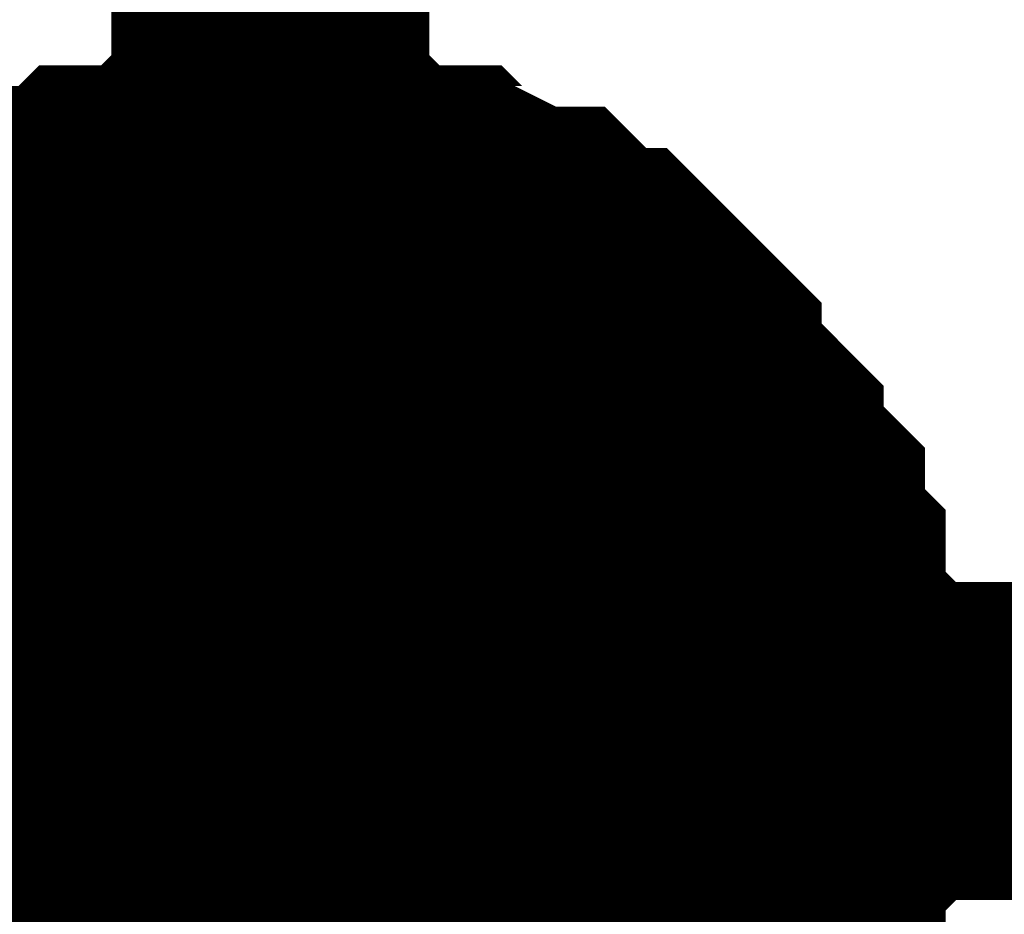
# Model space of a CAD drawing. Header units: inches. Extents: x 0 to 292, y 0 to 193.
# Tile 20 of 112: x 111.289 to 112.217, y 73.747 to 74.59. Entities that reach past the tile are written whole.
import ezdxf

# ---------------------------------------------------------------- set-up
doc = ezdxf.new("R2010")
doc.units = ezdxf.units.IN
doc.layers.add('Sheet', color=255, linetype='Continuous')

msp = doc.modelspace()

# ---------------------------------------------------------------- linework, layer by layer
at = {"layer": 'Sheet'}
for points in [[(112.53799, 73.91031, 0.29972, 0.29972, 0), (111.52484, 73.91031, 0.29972, 0.29972, 0), (54.65185, 73.91031, 0.29972, 0.29972, 0), (54.65185, 100.57415, 0.29972, 0.29972, 0)], [(111.52484, 73.91031, 0.29972, 0.29972, 0), (111.52484, 77.71107, 0.29972, 0.29972, 0), (123.72165, 77.71107, 0.29972, 0.29972, 0), (123.72165, 73.91031, 0.29972, 0.29972, 0)], [(111.13517, 74.22216, 0.29972, 0.29972, 0), (111.15465, 74.24166, 0.29972, 0.29972, 0), (111.17413, 74.26115, 0.29972, 0.29972, 0), (111.19362, 74.28064, 0.29972, 0.29972, 0), (111.2131, 74.30013, 0.29972, 0.29972, 0), (111.23258, 74.31962, 0.29972, 0.29972, 0), (111.25207, 74.31962, 0.29972, 0.29972, 0), (111.27155, 74.33911, 0.29972, 0.29972, 0), (111.29104, 74.3586, 0.29972, 0.29972, 0), (111.31052, 74.3586, 0.29972, 0.29972, 0), (111.33, 74.37809, 0.29972, 0.29972, 0), (111.34949, 74.37809, 0.29972, 0.29972, 0), (111.36897, 74.39758, 0.29972, 0.29972, 0), (111.40794, 74.39758, 0.29972, 0.29972, 0), (111.42742, 74.39758, 0.29972, 0.29972, 0), (111.44691, 74.41708, 0.29972, 0.29972, 0), (111.46639, 74.41708, 0.29972, 0.29972, 0), (111.50536, 74.41708, 0.29972, 0.29972, 0), (111.52484, 74.41708, 0.29972, 0.29972, 0)], [(111.13517, 74.22216, 0.29972, 0.29972, 0), (111.15465, 74.24166, 0.29972, 0.29972, 0), (111.17413, 74.26115, 0.29972, 0.29972, 0), (111.19362, 74.28064, 0.29972, 0.29972, 0), (111.2131, 74.30013, 0.29972, 0.29972, 0), (111.23258, 74.31962, 0.29972, 0.29972, 0), (111.25207, 74.31962, 0.29972, 0.29972, 0), (111.27155, 74.33911, 0.29972, 0.29972, 0), (111.29104, 74.3586, 0.29972, 0.29972, 0), (111.31052, 74.3586, 0.29972, 0.29972, 0), (111.33, 74.37809, 0.29972, 0.29972, 0), (111.34949, 74.37809, 0.29972, 0.29972, 0), (111.36897, 74.39758, 0.29972, 0.29972, 0), (111.40794, 74.39758, 0.29972, 0.29972, 0), (111.42742, 74.39758, 0.29972, 0.29972, 0), (111.44691, 74.41708, 0.29972, 0.29972, 0), (111.46639, 74.41708, 0.29972, 0.29972, 0), (111.50536, 74.41708, 0.29972, 0.29972, 0), (111.52484, 74.41708, 0.29972, 0.29972, 0)], [(111.13517, 74.22216, 0.29972, 0.29972, 0), (111.15465, 74.24166, 0.29972, 0.29972, 0), (111.17413, 74.26115, 0.29972, 0.29972, 0), (111.19362, 74.28064, 0.29972, 0.29972, 0), (111.2131, 74.30013, 0.29972, 0.29972, 0), (111.23258, 74.31962, 0.29972, 0.29972, 0), (111.25207, 74.31962, 0.29972, 0.29972, 0), (111.27155, 74.33911, 0.29972, 0.29972, 0), (111.29104, 74.3586, 0.29972, 0.29972, 0), (111.31052, 74.3586, 0.29972, 0.29972, 0), (111.33, 74.37809, 0.29972, 0.29972, 0), (111.34949, 74.37809, 0.29972, 0.29972, 0), (111.36897, 74.39758, 0.29972, 0.29972, 0), (111.40794, 74.39758, 0.29972, 0.29972, 0), (111.42742, 74.39758, 0.29972, 0.29972, 0), (111.44691, 74.41708, 0.29972, 0.29972, 0), (111.46639, 74.41708, 0.29972, 0.29972, 0), (111.50536, 74.41708, 0.29972, 0.29972, 0), (111.52484, 74.41708, 0.29972, 0.29972, 0)], [(111.13517, 74.22216, 0.29972, 0.29972, 0), (111.15465, 74.24166, 0.29972, 0.29972, 0), (111.17413, 74.26115, 0.29972, 0.29972, 0), (111.19362, 74.28064, 0.29972, 0.29972, 0), (111.2131, 74.30013, 0.29972, 0.29972, 0), (111.23258, 74.31962, 0.29972, 0.29972, 0), (111.25207, 74.31962, 0.29972, 0.29972, 0), (111.27155, 74.33911, 0.29972, 0.29972, 0), (111.29104, 74.3586, 0.29972, 0.29972, 0), (111.31052, 74.3586, 0.29972, 0.29972, 0), (111.33, 74.37809, 0.29972, 0.29972, 0), (111.34949, 74.37809, 0.29972, 0.29972, 0), (111.36897, 74.39758, 0.29972, 0.29972, 0), (111.40794, 74.39758, 0.29972, 0.29972, 0), (111.42742, 74.39758, 0.29972, 0.29972, 0), (111.44691, 74.41708, 0.29972, 0.29972, 0), (111.46639, 74.41708, 0.29972, 0.29972, 0), (111.50536, 74.41708, 0.29972, 0.29972, 0), (111.52484, 74.41708, 0.29972, 0.29972, 0)], [(111.52484, 74.41708, 0.29972, 0.29972, 0), (111.52484, 74.41708, 0.29972, 0.29972, 0)], [(111.52484, 74.41708, 0.29972, 0.29972, 0), (111.54432, 74.41708, 0.29972, 0.29972, 0), (111.58329, 74.41708, 0.29972, 0.29972, 0), (111.60277, 74.41708, 0.29972, 0.29972, 0), (111.62226, 74.39758, 0.29972, 0.29972, 0), (111.66123, 74.39758, 0.29972, 0.29972, 0), (111.68071, 74.39758, 0.29972, 0.29972, 0), (111.70019, 74.37809, 0.29972, 0.29972, 0), (111.71968, 74.37809, 0.29972, 0.29972, 0), (111.75864, 74.3586, 0.29972, 0.29972, 0), (111.77813, 74.3586, 0.29972, 0.29972, 0), (111.79761, 74.33911, 0.29972, 0.29972, 0), (111.8171, 74.31962, 0.29972, 0.29972, 0), (111.83658, 74.31962, 0.29972, 0.29972, 0), (111.85606, 74.30013, 0.29972, 0.29972, 0), (111.87555, 74.28064, 0.29972, 0.29972, 0), (111.89503, 74.26115, 0.29972, 0.29972, 0), (111.89503, 74.24166, 0.29972, 0.29972, 0), (111.91451, 74.22216, 0.29972, 0.29972, 0), (111.934, 74.20267, 0.29972, 0.29972, 0), (111.95348, 74.18318, 0.29972, 0.29972, 0), (111.95348, 74.16369, 0.29972, 0.29972, 0), (111.97297, 74.1442, 0.29972, 0.29972, 0), (111.99245, 74.12471, 0.29972, 0.29972, 0), (111.99245, 74.10522, 0.29972, 0.29972, 0), (111.99245, 74.08573, 0.29972, 0.29972, 0), (112.01193, 74.06624, 0.29972, 0.29972, 0), (112.01193, 74.02725, 0.29972, 0.29972, 0), (112.01193, 74.00776, 0.29972, 0.29972, 0), (112.03142, 73.98827, 0.29972, 0.29972, 0), (112.03142, 73.96878, 0.29972, 0.29972, 0), (112.03142, 73.9298, 0.29972, 0.29972, 0), (112.03142, 73.91031, 0.29972, 0.29972, 0)], [(111.52484, 74.41708, 0.29972, 0.29972, 0), (111.52484, 74.41708, 0.29972, 0.29972, 0)], [(111.52484, 74.41708, 0.29972, 0.29972, 0), (111.54432, 74.41708, 0.29972, 0.29972, 0), (111.58329, 74.41708, 0.29972, 0.29972, 0), (111.60277, 74.41708, 0.29972, 0.29972, 0), (111.62226, 74.39758, 0.29972, 0.29972, 0), (111.66123, 74.39758, 0.29972, 0.29972, 0), (111.68071, 74.39758, 0.29972, 0.29972, 0), (111.70019, 74.37809, 0.29972, 0.29972, 0), (111.71968, 74.37809, 0.29972, 0.29972, 0), (111.75864, 74.3586, 0.29972, 0.29972, 0), (111.77813, 74.3586, 0.29972, 0.29972, 0), (111.79761, 74.33911, 0.29972, 0.29972, 0), (111.8171, 74.31962, 0.29972, 0.29972, 0), (111.83658, 74.31962, 0.29972, 0.29972, 0), (111.85606, 74.30013, 0.29972, 0.29972, 0), (111.87555, 74.28064, 0.29972, 0.29972, 0), (111.89503, 74.26115, 0.29972, 0.29972, 0), (111.89503, 74.24166, 0.29972, 0.29972, 0), (111.91451, 74.22216, 0.29972, 0.29972, 0), (111.934, 74.20267, 0.29972, 0.29972, 0), (111.95348, 74.18318, 0.29972, 0.29972, 0), (111.95348, 74.16369, 0.29972, 0.29972, 0), (111.97297, 74.1442, 0.29972, 0.29972, 0), (111.99245, 74.12471, 0.29972, 0.29972, 0), (111.99245, 74.10522, 0.29972, 0.29972, 0), (111.99245, 74.08573, 0.29972, 0.29972, 0), (112.01193, 74.06624, 0.29972, 0.29972, 0), (112.01193, 74.02725, 0.29972, 0.29972, 0), (112.01193, 74.00776, 0.29972, 0.29972, 0), (112.03142, 73.98827, 0.29972, 0.29972, 0), (112.03142, 73.96878, 0.29972, 0.29972, 0), (112.03142, 73.9298, 0.29972, 0.29972, 0), (112.03142, 73.91031, 0.29972, 0.29972, 0)], [(111.52484, 74.41708, 0.29972, 0.29972, 0), (111.52484, 74.41708, 0.29972, 0.29972, 0)], [(111.52484, 74.41708, 0.29972, 0.29972, 0), (111.54432, 74.41708, 0.29972, 0.29972, 0), (111.58329, 74.41708, 0.29972, 0.29972, 0), (111.60277, 74.41708, 0.29972, 0.29972, 0), (111.62226, 74.39758, 0.29972, 0.29972, 0), (111.66123, 74.39758, 0.29972, 0.29972, 0), (111.68071, 74.39758, 0.29972, 0.29972, 0), (111.70019, 74.37809, 0.29972, 0.29972, 0), (111.71968, 74.37809, 0.29972, 0.29972, 0), (111.75864, 74.3586, 0.29972, 0.29972, 0), (111.77813, 74.3586, 0.29972, 0.29972, 0), (111.79761, 74.33911, 0.29972, 0.29972, 0), (111.8171, 74.31962, 0.29972, 0.29972, 0), (111.83658, 74.31962, 0.29972, 0.29972, 0), (111.85606, 74.30013, 0.29972, 0.29972, 0), (111.87555, 74.28064, 0.29972, 0.29972, 0), (111.89503, 74.26115, 0.29972, 0.29972, 0), (111.89503, 74.24166, 0.29972, 0.29972, 0), (111.91451, 74.22216, 0.29972, 0.29972, 0), (111.934, 74.20267, 0.29972, 0.29972, 0), (111.95348, 74.18318, 0.29972, 0.29972, 0), (111.95348, 74.16369, 0.29972, 0.29972, 0), (111.97297, 74.1442, 0.29972, 0.29972, 0), (111.99245, 74.12471, 0.29972, 0.29972, 0), (111.99245, 74.10522, 0.29972, 0.29972, 0), (111.99245, 74.08573, 0.29972, 0.29972, 0), (112.01193, 74.06624, 0.29972, 0.29972, 0), (112.01193, 74.02725, 0.29972, 0.29972, 0), (112.01193, 74.00776, 0.29972, 0.29972, 0), (112.03142, 73.98827, 0.29972, 0.29972, 0), (112.03142, 73.96878, 0.29972, 0.29972, 0), (112.03142, 73.9298, 0.29972, 0.29972, 0), (112.03142, 73.91031, 0.29972, 0.29972, 0)], [(111.52484, 74.41708, 0.29972, 0.29972, 0), (111.52484, 74.41708, 0.29972, 0.29972, 0)], [(111.52484, 74.41708, 0.29972, 0.29972, 0), (111.54432, 74.41708, 0.29972, 0.29972, 0), (111.58329, 74.41708, 0.29972, 0.29972, 0), (111.60277, 74.41708, 0.29972, 0.29972, 0), (111.62226, 74.39758, 0.29972, 0.29972, 0), (111.66123, 74.39758, 0.29972, 0.29972, 0), (111.68071, 74.39758, 0.29972, 0.29972, 0), (111.70019, 74.37809, 0.29972, 0.29972, 0), (111.71968, 74.37809, 0.29972, 0.29972, 0), (111.75864, 74.3586, 0.29972, 0.29972, 0), (111.77813, 74.3586, 0.29972, 0.29972, 0), (111.79761, 74.33911, 0.29972, 0.29972, 0), (111.8171, 74.31962, 0.29972, 0.29972, 0), (111.83658, 74.31962, 0.29972, 0.29972, 0), (111.85606, 74.30013, 0.29972, 0.29972, 0), (111.87555, 74.28064, 0.29972, 0.29972, 0), (111.89503, 74.26115, 0.29972, 0.29972, 0), (111.89503, 74.24166, 0.29972, 0.29972, 0), (111.91451, 74.22216, 0.29972, 0.29972, 0), (111.934, 74.20267, 0.29972, 0.29972, 0), (111.95348, 74.18318, 0.29972, 0.29972, 0), (111.95348, 74.16369, 0.29972, 0.29972, 0), (111.97297, 74.1442, 0.29972, 0.29972, 0), (111.99245, 74.12471, 0.29972, 0.29972, 0), (111.99245, 74.10522, 0.29972, 0.29972, 0), (111.99245, 74.08573, 0.29972, 0.29972, 0), (112.01193, 74.06624, 0.29972, 0.29972, 0), (112.01193, 74.02725, 0.29972, 0.29972, 0), (112.01193, 74.00776, 0.29972, 0.29972, 0), (112.03142, 73.98827, 0.29972, 0.29972, 0), (112.03142, 73.96878, 0.29972, 0.29972, 0), (112.03142, 73.9298, 0.29972, 0.29972, 0), (112.03142, 73.91031, 0.29972, 0.29972, 0)], [(111.23258, 74.31962, 0.09906, 0.09906, 0), (111.25207, 74.31962, 0.09906, 0.09906, 0), (111.27155, 74.33911, 0.09906, 0.09906, 0), (111.29104, 74.3586, 0.09906, 0.09906, 0), (111.31052, 74.3586, 0.09906, 0.09906, 0), (111.33, 74.37809, 0.09906, 0.09906, 0), (111.34949, 74.37809, 0.09906, 0.09906, 0), (111.36897, 74.39758, 0.09906, 0.09906, 0), (111.40794, 74.39758, 0.09906, 0.09906, 0), (111.42742, 74.39758, 0.09906, 0.09906, 0), (111.44691, 74.41708, 0.09906, 0.09906, 0), (111.46639, 74.41708, 0.09906, 0.09906, 0), (111.50536, 74.41708, 0.09906, 0.09906, 0), (111.52484, 74.41708, 0.09906, 0.09906, 0)], [(111.23258, 74.31962, 0.09906, 0.09906, 0), (111.25207, 74.31962, 0.09906, 0.09906, 0), (111.27155, 74.33911, 0.09906, 0.09906, 0), (111.29104, 74.3586, 0.09906, 0.09906, 0), (111.31052, 74.3586, 0.09906, 0.09906, 0), (111.33, 74.37809, 0.09906, 0.09906, 0), (111.34949, 74.37809, 0.09906, 0.09906, 0), (111.36897, 74.39758, 0.09906, 0.09906, 0), (111.40794, 74.39758, 0.09906, 0.09906, 0), (111.42742, 74.39758, 0.09906, 0.09906, 0), (111.44691, 74.41708, 0.09906, 0.09906, 0), (111.46639, 74.41708, 0.09906, 0.09906, 0), (111.50536, 74.41708, 0.09906, 0.09906, 0), (111.52484, 74.41708, 0.09906, 0.09906, 0)], [(111.23258, 74.31962, 0.09906, 0.09906, 0), (111.25207, 74.31962, 0.09906, 0.09906, 0), (111.27155, 74.33911, 0.09906, 0.09906, 0), (111.29104, 74.3586, 0.09906, 0.09906, 0), (111.31052, 74.3586, 0.09906, 0.09906, 0), (111.33, 74.37809, 0.09906, 0.09906, 0), (111.34949, 74.37809, 0.09906, 0.09906, 0), (111.36897, 74.39758, 0.09906, 0.09906, 0), (111.40794, 74.39758, 0.09906, 0.09906, 0), (111.42742, 74.39758, 0.09906, 0.09906, 0), (111.44691, 74.41708, 0.09906, 0.09906, 0), (111.46639, 74.41708, 0.09906, 0.09906, 0), (111.50536, 74.41708, 0.09906, 0.09906, 0), (111.52484, 74.41708, 0.09906, 0.09906, 0)], [(111.23258, 74.31962, 0.09906, 0.09906, 0), (111.25207, 74.31962, 0.09906, 0.09906, 0), (111.27155, 74.33911, 0.09906, 0.09906, 0), (111.29104, 74.3586, 0.09906, 0.09906, 0), (111.31052, 74.3586, 0.09906, 0.09906, 0), (111.33, 74.37809, 0.09906, 0.09906, 0), (111.34949, 74.37809, 0.09906, 0.09906, 0), (111.36897, 74.39758, 0.09906, 0.09906, 0), (111.40794, 74.39758, 0.09906, 0.09906, 0), (111.42742, 74.39758, 0.09906, 0.09906, 0), (111.44691, 74.41708, 0.09906, 0.09906, 0), (111.46639, 74.41708, 0.09906, 0.09906, 0), (111.50536, 74.41708, 0.09906, 0.09906, 0), (111.52484, 74.41708, 0.09906, 0.09906, 0)], [(111.52484, 74.41708, 0.09906, 0.09906, 0), (111.52484, 74.41708, 0.09906, 0.09906, 0)], [(111.52484, 74.41708, 0.09906, 0.09906, 0), (111.54432, 74.41708, 0.09906, 0.09906, 0), (111.58329, 74.41708, 0.09906, 0.09906, 0), (111.60277, 74.41708, 0.09906, 0.09906, 0), (111.62226, 74.39758, 0.09906, 0.09906, 0), (111.66123, 74.39758, 0.09906, 0.09906, 0), (111.68071, 74.39758, 0.09906, 0.09906, 0), (111.70019, 74.37809, 0.09906, 0.09906, 0), (111.71968, 74.37809, 0.09906, 0.09906, 0), (111.75864, 74.3586, 0.09906, 0.09906, 0), (111.77813, 74.3586, 0.09906, 0.09906, 0), (111.79761, 74.33911, 0.09906, 0.09906, 0), (111.8171, 74.31962, 0.09906, 0.09906, 0), (111.83658, 74.31962, 0.09906, 0.09906, 0), (111.85606, 74.30013, 0.09906, 0.09906, 0), (111.87555, 74.28064, 0.09906, 0.09906, 0), (111.89503, 74.26115, 0.09906, 0.09906, 0), (111.89503, 74.24166, 0.09906, 0.09906, 0), (111.91451, 74.22216, 0.09906, 0.09906, 0), (111.934, 74.20267, 0.09906, 0.09906, 0), (111.95348, 74.18318, 0.09906, 0.09906, 0), (111.95348, 74.16369, 0.09906, 0.09906, 0), (111.97297, 74.1442, 0.09906, 0.09906, 0), (111.99245, 74.12471, 0.09906, 0.09906, 0), (111.99245, 74.10522, 0.09906, 0.09906, 0), (111.99245, 74.08573, 0.09906, 0.09906, 0), (112.01193, 74.06624, 0.09906, 0.09906, 0), (112.01193, 74.02725, 0.09906, 0.09906, 0), (112.01193, 74.00776, 0.09906, 0.09906, 0), (112.03142, 73.98827, 0.09906, 0.09906, 0), (112.03142, 73.96878, 0.09906, 0.09906, 0), (112.03142, 73.9298, 0.09906, 0.09906, 0), (112.03142, 73.91031, 0.09906, 0.09906, 0)], [(111.52484, 74.41708, 0.09906, 0.09906, 0), (111.52484, 74.41708, 0.09906, 0.09906, 0)], [(111.52484, 74.41708, 0.09906, 0.09906, 0), (111.54432, 74.41708, 0.09906, 0.09906, 0), (111.58329, 74.41708, 0.09906, 0.09906, 0), (111.60277, 74.41708, 0.09906, 0.09906, 0), (111.62226, 74.39758, 0.09906, 0.09906, 0), (111.66123, 74.39758, 0.09906, 0.09906, 0), (111.68071, 74.39758, 0.09906, 0.09906, 0), (111.70019, 74.37809, 0.09906, 0.09906, 0), (111.71968, 74.37809, 0.09906, 0.09906, 0), (111.75864, 74.3586, 0.09906, 0.09906, 0), (111.77813, 74.3586, 0.09906, 0.09906, 0), (111.79761, 74.33911, 0.09906, 0.09906, 0), (111.8171, 74.31962, 0.09906, 0.09906, 0), (111.83658, 74.31962, 0.09906, 0.09906, 0), (111.85606, 74.30013, 0.09906, 0.09906, 0), (111.87555, 74.28064, 0.09906, 0.09906, 0), (111.89503, 74.26115, 0.09906, 0.09906, 0), (111.89503, 74.24166, 0.09906, 0.09906, 0), (111.91451, 74.22216, 0.09906, 0.09906, 0), (111.934, 74.20267, 0.09906, 0.09906, 0), (111.95348, 74.18318, 0.09906, 0.09906, 0), (111.95348, 74.16369, 0.09906, 0.09906, 0), (111.97297, 74.1442, 0.09906, 0.09906, 0), (111.99245, 74.12471, 0.09906, 0.09906, 0), (111.99245, 74.10522, 0.09906, 0.09906, 0), (111.99245, 74.08573, 0.09906, 0.09906, 0), (112.01193, 74.06624, 0.09906, 0.09906, 0), (112.01193, 74.02725, 0.09906, 0.09906, 0), (112.01193, 74.00776, 0.09906, 0.09906, 0), (112.03142, 73.98827, 0.09906, 0.09906, 0), (112.03142, 73.96878, 0.09906, 0.09906, 0), (112.03142, 73.9298, 0.09906, 0.09906, 0), (112.03142, 73.91031, 0.09906, 0.09906, 0)], [(111.52484, 74.41708, 0.09906, 0.09906, 0), (111.52484, 74.41708, 0.09906, 0.09906, 0)], [(111.52484, 74.41708, 0.09906, 0.09906, 0), (111.54432, 74.41708, 0.09906, 0.09906, 0), (111.58329, 74.41708, 0.09906, 0.09906, 0), (111.60277, 74.41708, 0.09906, 0.09906, 0), (111.62226, 74.39758, 0.09906, 0.09906, 0), (111.66123, 74.39758, 0.09906, 0.09906, 0), (111.68071, 74.39758, 0.09906, 0.09906, 0), (111.70019, 74.37809, 0.09906, 0.09906, 0), (111.71968, 74.37809, 0.09906, 0.09906, 0), (111.75864, 74.3586, 0.09906, 0.09906, 0), (111.77813, 74.3586, 0.09906, 0.09906, 0), (111.79761, 74.33911, 0.09906, 0.09906, 0), (111.8171, 74.31962, 0.09906, 0.09906, 0), (111.83658, 74.31962, 0.09906, 0.09906, 0), (111.85606, 74.30013, 0.09906, 0.09906, 0), (111.87555, 74.28064, 0.09906, 0.09906, 0), (111.89503, 74.26115, 0.09906, 0.09906, 0), (111.89503, 74.24166, 0.09906, 0.09906, 0), (111.91451, 74.22216, 0.09906, 0.09906, 0), (111.934, 74.20267, 0.09906, 0.09906, 0), (111.95348, 74.18318, 0.09906, 0.09906, 0), (111.95348, 74.16369, 0.09906, 0.09906, 0), (111.97297, 74.1442, 0.09906, 0.09906, 0), (111.99245, 74.12471, 0.09906, 0.09906, 0), (111.99245, 74.10522, 0.09906, 0.09906, 0), (111.99245, 74.08573, 0.09906, 0.09906, 0), (112.01193, 74.06624, 0.09906, 0.09906, 0), (112.01193, 74.02725, 0.09906, 0.09906, 0), (112.01193, 74.00776, 0.09906, 0.09906, 0), (112.03142, 73.98827, 0.09906, 0.09906, 0), (112.03142, 73.96878, 0.09906, 0.09906, 0), (112.03142, 73.9298, 0.09906, 0.09906, 0), (112.03142, 73.91031, 0.09906, 0.09906, 0)], [(111.52484, 74.41708, 0.09906, 0.09906, 0), (111.52484, 74.41708, 0.09906, 0.09906, 0)], [(111.52484, 74.41708, 0.09906, 0.09906, 0), (111.54432, 74.41708, 0.09906, 0.09906, 0), (111.58329, 74.41708, 0.09906, 0.09906, 0), (111.60277, 74.41708, 0.09906, 0.09906, 0), (111.62226, 74.39758, 0.09906, 0.09906, 0), (111.66123, 74.39758, 0.09906, 0.09906, 0), (111.68071, 74.39758, 0.09906, 0.09906, 0), (111.70019, 74.37809, 0.09906, 0.09906, 0), (111.71968, 74.37809, 0.09906, 0.09906, 0), (111.75864, 74.3586, 0.09906, 0.09906, 0), (111.77813, 74.3586, 0.09906, 0.09906, 0), (111.79761, 74.33911, 0.09906, 0.09906, 0), (111.8171, 74.31962, 0.09906, 0.09906, 0), (111.83658, 74.31962, 0.09906, 0.09906, 0), (111.85606, 74.30013, 0.09906, 0.09906, 0), (111.87555, 74.28064, 0.09906, 0.09906, 0), (111.89503, 74.26115, 0.09906, 0.09906, 0), (111.89503, 74.24166, 0.09906, 0.09906, 0), (111.91451, 74.22216, 0.09906, 0.09906, 0), (111.934, 74.20267, 0.09906, 0.09906, 0), (111.95348, 74.18318, 0.09906, 0.09906, 0), (111.95348, 74.16369, 0.09906, 0.09906, 0), (111.97297, 74.1442, 0.09906, 0.09906, 0), (111.99245, 74.12471, 0.09906, 0.09906, 0), (111.99245, 74.10522, 0.09906, 0.09906, 0), (111.99245, 74.08573, 0.09906, 0.09906, 0), (112.01193, 74.06624, 0.09906, 0.09906, 0), (112.01193, 74.02725, 0.09906, 0.09906, 0), (112.01193, 74.00776, 0.09906, 0.09906, 0), (112.03142, 73.98827, 0.09906, 0.09906, 0), (112.03142, 73.96878, 0.09906, 0.09906, 0), (112.03142, 73.9298, 0.09906, 0.09906, 0), (112.03142, 73.91031, 0.09906, 0.09906, 0)], [(112.03142, 73.91031, 0.29972, 0.29972, 0), (112.03142, 73.89082, 0.29972, 0.29972, 0), (112.03142, 73.85183, 0.29972, 0.29972, 0), (112.03142, 73.83234, 0.29972, 0.29972, 0), (112.01193, 73.81285, 0.29972, 0.29972, 0), (112.01193, 73.77387, 0.29972, 0.29972, 0), (112.01193, 73.75438, 0.29972, 0.29972, 0), (111.99245, 73.73489, 0.29972, 0.29972, 0), (111.99245, 73.7154, 0.29972, 0.29972, 0), (111.99245, 73.67641, 0.29972, 0.29972, 0), (111.97297, 73.65692, 0.29972, 0.29972, 0), (111.95348, 73.63743, 0.29972, 0.29972, 0), (111.95348, 73.61794, 0.29972, 0.29972, 0), (111.934, 73.59845, 0.29972, 0.29972, 0), (111.91451, 73.57896, 0.29972, 0.29972, 0)], [(112.03142, 73.91031, 0.29972, 0.29972, 0), (112.03142, 73.89082, 0.29972, 0.29972, 0), (112.03142, 73.85183, 0.29972, 0.29972, 0), (112.03142, 73.83234, 0.29972, 0.29972, 0), (112.01193, 73.81285, 0.29972, 0.29972, 0), (112.01193, 73.77387, 0.29972, 0.29972, 0), (112.01193, 73.75438, 0.29972, 0.29972, 0), (111.99245, 73.73489, 0.29972, 0.29972, 0), (111.99245, 73.7154, 0.29972, 0.29972, 0), (111.99245, 73.67641, 0.29972, 0.29972, 0), (111.97297, 73.65692, 0.29972, 0.29972, 0), (111.95348, 73.63743, 0.29972, 0.29972, 0), (111.95348, 73.61794, 0.29972, 0.29972, 0), (111.934, 73.59845, 0.29972, 0.29972, 0), (111.91451, 73.57896, 0.29972, 0.29972, 0)], [(112.03142, 73.91031, 0.29972, 0.29972, 0), (112.03142, 73.89082, 0.29972, 0.29972, 0), (112.03142, 73.85183, 0.29972, 0.29972, 0), (112.03142, 73.83234, 0.29972, 0.29972, 0), (112.01193, 73.81285, 0.29972, 0.29972, 0), (112.01193, 73.77387, 0.29972, 0.29972, 0), (112.01193, 73.75438, 0.29972, 0.29972, 0), (111.99245, 73.73489, 0.29972, 0.29972, 0), (111.99245, 73.7154, 0.29972, 0.29972, 0), (111.99245, 73.67641, 0.29972, 0.29972, 0), (111.97297, 73.65692, 0.29972, 0.29972, 0), (111.95348, 73.63743, 0.29972, 0.29972, 0), (111.95348, 73.61794, 0.29972, 0.29972, 0), (111.934, 73.59845, 0.29972, 0.29972, 0), (111.91451, 73.57896, 0.29972, 0.29972, 0)], [(112.03142, 73.91031, 0.29972, 0.29972, 0), (112.03142, 73.89082, 0.29972, 0.29972, 0), (112.03142, 73.85183, 0.29972, 0.29972, 0), (112.03142, 73.83234, 0.29972, 0.29972, 0), (112.01193, 73.81285, 0.29972, 0.29972, 0), (112.01193, 73.77387, 0.29972, 0.29972, 0), (112.01193, 73.75438, 0.29972, 0.29972, 0), (111.99245, 73.73489, 0.29972, 0.29972, 0), (111.99245, 73.7154, 0.29972, 0.29972, 0), (111.99245, 73.67641, 0.29972, 0.29972, 0), (111.97297, 73.65692, 0.29972, 0.29972, 0), (111.95348, 73.63743, 0.29972, 0.29972, 0), (111.95348, 73.61794, 0.29972, 0.29972, 0), (111.934, 73.59845, 0.29972, 0.29972, 0), (111.91451, 73.57896, 0.29972, 0.29972, 0)], [(112.03142, 73.91031, 0.29972, 0.29972, 0), (112.03142, 73.91031, 0.29972, 0.29972, 0), (112.03142, 73.91031, 0.29972, 0.29972, 0), (112.03142, 73.91031, 0.29972, 0.29972, 0), (112.03142, 73.91031, 0.29972, 0.29972, 0), (112.03142, 73.91031, 0.29972, 0.29972, 0), (112.03142, 73.91031, 0.29972, 0.29972, 0), (112.03142, 73.91031, 0.29972, 0.29972, 0), (112.03142, 73.91031, 0.29972, 0.29972, 0), (112.03142, 73.91031, 0.29972, 0.29972, 0), (112.03142, 73.91031, 0.29972, 0.29972, 0), (112.03142, 73.91031, 0.29972, 0.29972, 0), (112.03142, 73.91031, 0.29972, 0.29972, 0), (112.03142, 73.91031, 0.29972, 0.29972, 0), (112.03142, 73.91031, 0.29972, 0.29972, 0), (112.03142, 73.91031, 0.29972, 0.29972, 0), (112.03142, 73.91031, 0.29972, 0.29972, 0), (112.03142, 73.91031, 0.29972, 0.29972, 0), (112.03142, 73.91031, 0.29972, 0.29972, 0), (112.03142, 73.91031, 0.29972, 0.29972, 0), (112.03142, 73.91031, 0.29972, 0.29972, 0), (112.03142, 73.91031, 0.29972, 0.29972, 0), (112.03142, 73.91031, 0.29972, 0.29972, 0), (112.03142, 73.91031, 0.29972, 0.29972, 0), (112.03142, 73.91031, 0.29972, 0.29972, 0), (112.03142, 73.91031, 0.29972, 0.29972, 0), (112.03142, 73.91031, 0.29972, 0.29972, 0), (112.03142, 73.91031, 0.29972, 0.29972, 0), (112.03142, 73.91031, 0.29972, 0.29972, 0), (112.03142, 73.91031, 0.29972, 0.29972, 0), (112.03142, 73.91031, 0.29972, 0.29972, 0), (112.03142, 73.91031, 0.29972, 0.29972, 0), (112.03142, 73.91031, 0.29972, 0.29972, 0)], [(112.03142, 73.91031, 0.29972, 0.29972, 0), (112.03142, 73.91031, 0.29972, 0.29972, 0)], [(112.03142, 73.91031, 0.29972, 0.29972, 0), (112.03142, 73.91031, 0.29972, 0.29972, 0), (112.03142, 73.91031, 0.29972, 0.29972, 0), (112.03142, 73.91031, 0.29972, 0.29972, 0), (112.03142, 73.91031, 0.29972, 0.29972, 0), (112.03142, 73.91031, 0.29972, 0.29972, 0), (112.03142, 73.91031, 0.29972, 0.29972, 0), (112.03142, 73.91031, 0.29972, 0.29972, 0), (112.03142, 73.91031, 0.29972, 0.29972, 0), (112.03142, 73.91031, 0.29972, 0.29972, 0), (112.03142, 73.91031, 0.29972, 0.29972, 0), (112.03142, 73.91031, 0.29972, 0.29972, 0), (112.03142, 73.91031, 0.29972, 0.29972, 0), (112.03142, 73.91031, 0.29972, 0.29972, 0), (112.03142, 73.91031, 0.29972, 0.29972, 0), (112.03142, 73.91031, 0.29972, 0.29972, 0), (112.03142, 73.91031, 0.29972, 0.29972, 0), (112.03142, 73.91031, 0.29972, 0.29972, 0), (112.03142, 73.91031, 0.29972, 0.29972, 0), (112.03142, 73.91031, 0.29972, 0.29972, 0), (112.03142, 73.91031, 0.29972, 0.29972, 0), (112.03142, 73.91031, 0.29972, 0.29972, 0), (112.03142, 73.91031, 0.29972, 0.29972, 0), (112.03142, 73.91031, 0.29972, 0.29972, 0), (112.03142, 73.91031, 0.29972, 0.29972, 0), (112.03142, 73.91031, 0.29972, 0.29972, 0), (112.03142, 73.91031, 0.29972, 0.29972, 0), (112.03142, 73.91031, 0.29972, 0.29972, 0), (112.03142, 73.91031, 0.29972, 0.29972, 0), (112.03142, 73.91031, 0.29972, 0.29972, 0), (112.03142, 73.91031, 0.29972, 0.29972, 0), (112.03142, 73.91031, 0.29972, 0.29972, 0), (112.03142, 73.91031, 0.29972, 0.29972, 0)], [(112.03142, 73.91031, 0.29972, 0.29972, 0), (112.03142, 73.91031, 0.29972, 0.29972, 0)], [(112.03142, 73.91031, 0.29972, 0.29972, 0), (112.03142, 73.91031, 0.29972, 0.29972, 0), (112.03142, 73.91031, 0.29972, 0.29972, 0), (112.03142, 73.91031, 0.29972, 0.29972, 0), (112.03142, 73.91031, 0.29972, 0.29972, 0), (112.03142, 73.91031, 0.29972, 0.29972, 0), (112.03142, 73.91031, 0.29972, 0.29972, 0), (112.03142, 73.91031, 0.29972, 0.29972, 0), (112.03142, 73.91031, 0.29972, 0.29972, 0), (112.03142, 73.91031, 0.29972, 0.29972, 0), (112.03142, 73.91031, 0.29972, 0.29972, 0), (112.03142, 73.91031, 0.29972, 0.29972, 0), (112.03142, 73.91031, 0.29972, 0.29972, 0), (112.03142, 73.91031, 0.29972, 0.29972, 0), (112.03142, 73.91031, 0.29972, 0.29972, 0), (112.03142, 73.91031, 0.29972, 0.29972, 0), (112.03142, 73.91031, 0.29972, 0.29972, 0), (112.03142, 73.91031, 0.29972, 0.29972, 0), (112.03142, 73.91031, 0.29972, 0.29972, 0), (112.03142, 73.91031, 0.29972, 0.29972, 0), (112.03142, 73.91031, 0.29972, 0.29972, 0), (112.03142, 73.91031, 0.29972, 0.29972, 0), (112.03142, 73.91031, 0.29972, 0.29972, 0), (112.03142, 73.91031, 0.29972, 0.29972, 0), (112.03142, 73.91031, 0.29972, 0.29972, 0), (112.03142, 73.91031, 0.29972, 0.29972, 0), (112.03142, 73.91031, 0.29972, 0.29972, 0), (112.03142, 73.91031, 0.29972, 0.29972, 0), (112.03142, 73.91031, 0.29972, 0.29972, 0), (112.03142, 73.91031, 0.29972, 0.29972, 0), (112.03142, 73.91031, 0.29972, 0.29972, 0), (112.03142, 73.91031, 0.29972, 0.29972, 0), (112.03142, 73.91031, 0.29972, 0.29972, 0)], [(112.03142, 73.91031, 0.29972, 0.29972, 0), (112.03142, 73.91031, 0.29972, 0.29972, 0)], [(112.03142, 73.91031, 0.29972, 0.29972, 0), (112.03142, 73.91031, 0.29972, 0.29972, 0), (112.03142, 73.91031, 0.29972, 0.29972, 0), (112.03142, 73.91031, 0.29972, 0.29972, 0), (112.03142, 73.91031, 0.29972, 0.29972, 0), (112.03142, 73.91031, 0.29972, 0.29972, 0), (112.03142, 73.91031, 0.29972, 0.29972, 0), (112.03142, 73.91031, 0.29972, 0.29972, 0), (112.03142, 73.91031, 0.29972, 0.29972, 0), (112.03142, 73.91031, 0.29972, 0.29972, 0), (112.03142, 73.91031, 0.29972, 0.29972, 0), (112.03142, 73.91031, 0.29972, 0.29972, 0), (112.03142, 73.91031, 0.29972, 0.29972, 0), (112.03142, 73.91031, 0.29972, 0.29972, 0), (112.03142, 73.91031, 0.29972, 0.29972, 0), (112.03142, 73.91031, 0.29972, 0.29972, 0), (112.03142, 73.91031, 0.29972, 0.29972, 0), (112.03142, 73.91031, 0.29972, 0.29972, 0), (112.03142, 73.91031, 0.29972, 0.29972, 0), (112.03142, 73.91031, 0.29972, 0.29972, 0), (112.03142, 73.91031, 0.29972, 0.29972, 0), (112.03142, 73.91031, 0.29972, 0.29972, 0), (112.03142, 73.91031, 0.29972, 0.29972, 0), (112.03142, 73.91031, 0.29972, 0.29972, 0), (112.03142, 73.91031, 0.29972, 0.29972, 0), (112.03142, 73.91031, 0.29972, 0.29972, 0), (112.03142, 73.91031, 0.29972, 0.29972, 0), (112.03142, 73.91031, 0.29972, 0.29972, 0), (112.03142, 73.91031, 0.29972, 0.29972, 0), (112.03142, 73.91031, 0.29972, 0.29972, 0), (112.03142, 73.91031, 0.29972, 0.29972, 0), (112.03142, 73.91031, 0.29972, 0.29972, 0), (112.03142, 73.91031, 0.29972, 0.29972, 0)], [(112.03142, 73.91031, 0.29972, 0.29972, 0), (112.03142, 73.91031, 0.29972, 0.29972, 0)], [(112.03142, 73.91031, 0.09906, 0.09906, 0), (112.03142, 73.89082, 0.09906, 0.09906, 0), (112.03142, 73.85183, 0.09906, 0.09906, 0), (112.03142, 73.83234, 0.09906, 0.09906, 0), (112.01193, 73.81285, 0.09906, 0.09906, 0), (112.01193, 73.77387, 0.09906, 0.09906, 0), (112.01193, 73.75438, 0.09906, 0.09906, 0), (111.99245, 73.73489, 0.09906, 0.09906, 0), (111.99245, 73.7154, 0.09906, 0.09906, 0), (111.99245, 73.67641, 0.09906, 0.09906, 0)], [(112.03142, 73.91031, 0.09906, 0.09906, 0), (112.03142, 73.89082, 0.09906, 0.09906, 0), (112.03142, 73.85183, 0.09906, 0.09906, 0), (112.03142, 73.83234, 0.09906, 0.09906, 0), (112.01193, 73.81285, 0.09906, 0.09906, 0), (112.01193, 73.77387, 0.09906, 0.09906, 0), (112.01193, 73.75438, 0.09906, 0.09906, 0), (111.99245, 73.73489, 0.09906, 0.09906, 0), (111.99245, 73.7154, 0.09906, 0.09906, 0), (111.99245, 73.67641, 0.09906, 0.09906, 0)], [(112.03142, 73.91031, 0.09906, 0.09906, 0), (112.03142, 73.89082, 0.09906, 0.09906, 0), (112.03142, 73.85183, 0.09906, 0.09906, 0), (112.03142, 73.83234, 0.09906, 0.09906, 0), (112.01193, 73.81285, 0.09906, 0.09906, 0), (112.01193, 73.77387, 0.09906, 0.09906, 0), (112.01193, 73.75438, 0.09906, 0.09906, 0), (111.99245, 73.73489, 0.09906, 0.09906, 0), (111.99245, 73.7154, 0.09906, 0.09906, 0), (111.99245, 73.67641, 0.09906, 0.09906, 0)], [(112.03142, 73.91031, 0.09906, 0.09906, 0), (112.03142, 73.89082, 0.09906, 0.09906, 0), (112.03142, 73.85183, 0.09906, 0.09906, 0), (112.03142, 73.83234, 0.09906, 0.09906, 0), (112.01193, 73.81285, 0.09906, 0.09906, 0), (112.01193, 73.77387, 0.09906, 0.09906, 0), (112.01193, 73.75438, 0.09906, 0.09906, 0), (111.99245, 73.73489, 0.09906, 0.09906, 0), (111.99245, 73.7154, 0.09906, 0.09906, 0), (111.99245, 73.67641, 0.09906, 0.09906, 0)], [(112.03142, 73.91031, 0.09906, 0.09906, 0), (112.03142, 73.91031, 0.09906, 0.09906, 0), (112.03142, 73.91031, 0.09906, 0.09906, 0), (112.03142, 73.91031, 0.09906, 0.09906, 0), (112.03142, 73.91031, 0.09906, 0.09906, 0), (112.03142, 73.91031, 0.09906, 0.09906, 0), (112.03142, 73.91031, 0.09906, 0.09906, 0), (112.03142, 73.91031, 0.09906, 0.09906, 0), (112.03142, 73.91031, 0.09906, 0.09906, 0), (112.03142, 73.91031, 0.09906, 0.09906, 0), (112.03142, 73.91031, 0.09906, 0.09906, 0), (112.03142, 73.91031, 0.09906, 0.09906, 0), (112.03142, 73.91031, 0.09906, 0.09906, 0), (112.03142, 73.91031, 0.09906, 0.09906, 0), (112.03142, 73.91031, 0.09906, 0.09906, 0), (112.03142, 73.91031, 0.09906, 0.09906, 0), (112.03142, 73.91031, 0.09906, 0.09906, 0), (112.03142, 73.91031, 0.09906, 0.09906, 0), (112.03142, 73.91031, 0.09906, 0.09906, 0), (112.03142, 73.91031, 0.09906, 0.09906, 0), (112.03142, 73.91031, 0.09906, 0.09906, 0), (112.03142, 73.91031, 0.09906, 0.09906, 0), (112.03142, 73.91031, 0.09906, 0.09906, 0), (112.03142, 73.91031, 0.09906, 0.09906, 0), (112.03142, 73.91031, 0.09906, 0.09906, 0), (112.03142, 73.91031, 0.09906, 0.09906, 0), (112.03142, 73.91031, 0.09906, 0.09906, 0), (112.03142, 73.91031, 0.09906, 0.09906, 0), (112.03142, 73.91031, 0.09906, 0.09906, 0), (112.03142, 73.91031, 0.09906, 0.09906, 0), (112.03142, 73.91031, 0.09906, 0.09906, 0), (112.03142, 73.91031, 0.09906, 0.09906, 0), (112.03142, 73.91031, 0.09906, 0.09906, 0)], [(112.03142, 73.91031, 0.09906, 0.09906, 0), (112.03142, 73.91031, 0.09906, 0.09906, 0)], [(112.03142, 73.91031, 0.09906, 0.09906, 0), (112.03142, 73.91031, 0.09906, 0.09906, 0), (112.03142, 73.91031, 0.09906, 0.09906, 0), (112.03142, 73.91031, 0.09906, 0.09906, 0), (112.03142, 73.91031, 0.09906, 0.09906, 0), (112.03142, 73.91031, 0.09906, 0.09906, 0), (112.03142, 73.91031, 0.09906, 0.09906, 0), (112.03142, 73.91031, 0.09906, 0.09906, 0), (112.03142, 73.91031, 0.09906, 0.09906, 0), (112.03142, 73.91031, 0.09906, 0.09906, 0), (112.03142, 73.91031, 0.09906, 0.09906, 0), (112.03142, 73.91031, 0.09906, 0.09906, 0), (112.03142, 73.91031, 0.09906, 0.09906, 0), (112.03142, 73.91031, 0.09906, 0.09906, 0), (112.03142, 73.91031, 0.09906, 0.09906, 0), (112.03142, 73.91031, 0.09906, 0.09906, 0), (112.03142, 73.91031, 0.09906, 0.09906, 0), (112.03142, 73.91031, 0.09906, 0.09906, 0), (112.03142, 73.91031, 0.09906, 0.09906, 0), (112.03142, 73.91031, 0.09906, 0.09906, 0), (112.03142, 73.91031, 0.09906, 0.09906, 0), (112.03142, 73.91031, 0.09906, 0.09906, 0), (112.03142, 73.91031, 0.09906, 0.09906, 0), (112.03142, 73.91031, 0.09906, 0.09906, 0), (112.03142, 73.91031, 0.09906, 0.09906, 0), (112.03142, 73.91031, 0.09906, 0.09906, 0), (112.03142, 73.91031, 0.09906, 0.09906, 0), (112.03142, 73.91031, 0.09906, 0.09906, 0), (112.03142, 73.91031, 0.09906, 0.09906, 0), (112.03142, 73.91031, 0.09906, 0.09906, 0), (112.03142, 73.91031, 0.09906, 0.09906, 0), (112.03142, 73.91031, 0.09906, 0.09906, 0), (112.03142, 73.91031, 0.09906, 0.09906, 0)], [(112.03142, 73.91031, 0.09906, 0.09906, 0), (112.03142, 73.91031, 0.09906, 0.09906, 0)], [(112.03142, 73.91031, 0.09906, 0.09906, 0), (112.03142, 73.91031, 0.09906, 0.09906, 0), (112.03142, 73.91031, 0.09906, 0.09906, 0), (112.03142, 73.91031, 0.09906, 0.09906, 0), (112.03142, 73.91031, 0.09906, 0.09906, 0), (112.03142, 73.91031, 0.09906, 0.09906, 0), (112.03142, 73.91031, 0.09906, 0.09906, 0), (112.03142, 73.91031, 0.09906, 0.09906, 0), (112.03142, 73.91031, 0.09906, 0.09906, 0), (112.03142, 73.91031, 0.09906, 0.09906, 0), (112.03142, 73.91031, 0.09906, 0.09906, 0), (112.03142, 73.91031, 0.09906, 0.09906, 0), (112.03142, 73.91031, 0.09906, 0.09906, 0), (112.03142, 73.91031, 0.09906, 0.09906, 0), (112.03142, 73.91031, 0.09906, 0.09906, 0), (112.03142, 73.91031, 0.09906, 0.09906, 0), (112.03142, 73.91031, 0.09906, 0.09906, 0), (112.03142, 73.91031, 0.09906, 0.09906, 0), (112.03142, 73.91031, 0.09906, 0.09906, 0), (112.03142, 73.91031, 0.09906, 0.09906, 0), (112.03142, 73.91031, 0.09906, 0.09906, 0), (112.03142, 73.91031, 0.09906, 0.09906, 0), (112.03142, 73.91031, 0.09906, 0.09906, 0), (112.03142, 73.91031, 0.09906, 0.09906, 0), (112.03142, 73.91031, 0.09906, 0.09906, 0), (112.03142, 73.91031, 0.09906, 0.09906, 0), (112.03142, 73.91031, 0.09906, 0.09906, 0), (112.03142, 73.91031, 0.09906, 0.09906, 0), (112.03142, 73.91031, 0.09906, 0.09906, 0), (112.03142, 73.91031, 0.09906, 0.09906, 0), (112.03142, 73.91031, 0.09906, 0.09906, 0), (112.03142, 73.91031, 0.09906, 0.09906, 0), (112.03142, 73.91031, 0.09906, 0.09906, 0)], [(112.03142, 73.91031, 0.09906, 0.09906, 0), (112.03142, 73.91031, 0.09906, 0.09906, 0)], [(112.03142, 73.91031, 0.09906, 0.09906, 0), (112.03142, 73.91031, 0.09906, 0.09906, 0), (112.03142, 73.91031, 0.09906, 0.09906, 0), (112.03142, 73.91031, 0.09906, 0.09906, 0), (112.03142, 73.91031, 0.09906, 0.09906, 0), (112.03142, 73.91031, 0.09906, 0.09906, 0), (112.03142, 73.91031, 0.09906, 0.09906, 0), (112.03142, 73.91031, 0.09906, 0.09906, 0), (112.03142, 73.91031, 0.09906, 0.09906, 0), (112.03142, 73.91031, 0.09906, 0.09906, 0), (112.03142, 73.91031, 0.09906, 0.09906, 0), (112.03142, 73.91031, 0.09906, 0.09906, 0), (112.03142, 73.91031, 0.09906, 0.09906, 0), (112.03142, 73.91031, 0.09906, 0.09906, 0), (112.03142, 73.91031, 0.09906, 0.09906, 0), (112.03142, 73.91031, 0.09906, 0.09906, 0), (112.03142, 73.91031, 0.09906, 0.09906, 0), (112.03142, 73.91031, 0.09906, 0.09906, 0), (112.03142, 73.91031, 0.09906, 0.09906, 0), (112.03142, 73.91031, 0.09906, 0.09906, 0), (112.03142, 73.91031, 0.09906, 0.09906, 0), (112.03142, 73.91031, 0.09906, 0.09906, 0), (112.03142, 73.91031, 0.09906, 0.09906, 0), (112.03142, 73.91031, 0.09906, 0.09906, 0), (112.03142, 73.91031, 0.09906, 0.09906, 0), (112.03142, 73.91031, 0.09906, 0.09906, 0), (112.03142, 73.91031, 0.09906, 0.09906, 0), (112.03142, 73.91031, 0.09906, 0.09906, 0), (112.03142, 73.91031, 0.09906, 0.09906, 0), (112.03142, 73.91031, 0.09906, 0.09906, 0), (112.03142, 73.91031, 0.09906, 0.09906, 0), (112.03142, 73.91031, 0.09906, 0.09906, 0), (112.03142, 73.91031, 0.09906, 0.09906, 0)], [(112.03142, 73.91031, 0.09906, 0.09906, 0), (112.03142, 73.91031, 0.09906, 0.09906, 0)]]:
    msp.add_lwpolyline(points, format="xyseb", dxfattribs=at)
msp.add_lwpolyline([(111.252, 73.914, 0.508, 0.508, 1), (111.76, 73.914, 0.508, 0.508, 1)], format="xyseb", close=True, dxfattribs=at)

doc.saveas('drawing.dxf')
